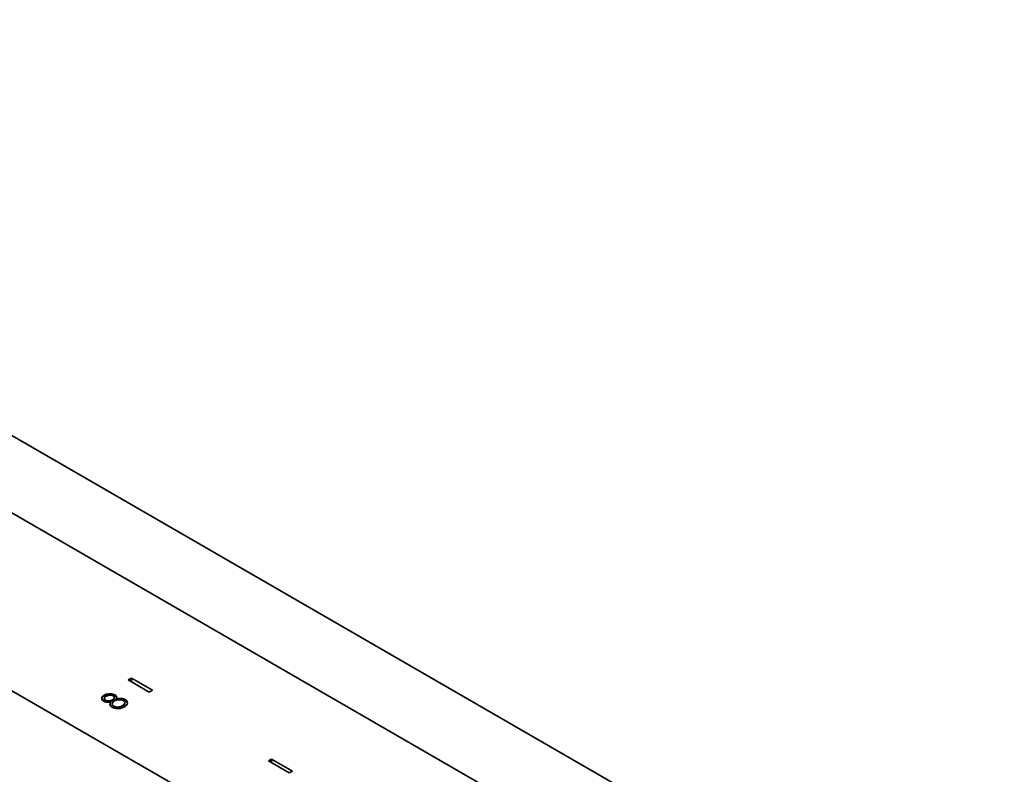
# Paper-space layout 'Blatt1' of a CAD drawing. Header units: millimetres. Extents: x 5 to 589, y 4 to 401.
# Tile 5 of 8: x 136 to 262, y 104 to 201. Entities that reach past the tile are written whole.
import ezdxf

# ---------------------------------------------------------------- set-up
doc = ezdxf.new("R2010")
doc.units = ezdxf.units.MM

psp = doc.layouts.new('Blatt1')

# ---------------------------------------------------------------- linework, layer by layer
at = {"color": 7, "linetype": 'Continuous', "lineweight": 35}
for p, q in [((239.72, 77.35), (24.76, 201.44)), ((47.39, 198.34), (262.35, 74.24)), ((219.93, 65.92), (4.97, 190.01)), ((150.06, 116.78), (149.64, 116.54)), ((152.75, 115.23), (150.06, 116.78)), ((150.06, 116.29), (150.06, 116.78)), ((149.64, 116.54), (152.33, 114.98)), ((146.56, 114.51), (146.56, 114.59)), ((146.56, 114.13), (146.56, 114.03)), ((147.83, 114.18), (147.83, 114.28)), ((147.91, 114.54), (147.91, 114.62)), ((148.07, 114.04), (148.07, 114.12)), ((149.21, 113.94), (149.21, 114.02)), ((152.33, 114.98), (152.75, 115.23)), ((146.7, 113.85), (146.7, 113.93)), ((147.3, 113.43), (147.36, 113.63)), ((147.36, 113.63), (147.36, 113.71)), ((147.61, 113.9), (147.61, 113.98)), ((147.78, 113.08), (147.78, 113.16)), ((148.9, 113.14), (148.9, 113.23)), ((149.54, 113.53), (149.54, 113.61)), ((168.09, 106.37), (167.67, 106.13)), ((167.67, 106.13), (170.36, 104.57)), ((170.78, 104.82), (168.09, 106.37)), ((168.09, 105.88), (168.09, 106.37)), ((170.36, 104.57), (170.78, 104.82))]:
    psp.add_line(p, q, dxfattribs=at)
for points, knots in [([(146.47, 113.8), (146.39, 113.87), (146.23, 114), (146.23, 114.24), (146.35, 114.44), (146.49, 114.54), (146.56, 114.59)], [0, 0, 0, 0, 0.2788367, 0.5584835, 0.7791726, 1, 1, 1, 1]), ([(146.27, 113.98), (146.25, 114.05), (146.23, 114.17), (146.35, 114.36), (146.49, 114.46), (146.56, 114.51)], [0, 0, 0, 0, 0.334032, 0.666912, 1, 1, 1, 1]), ([(146.56, 114.59), (146.67, 114.64), (146.89, 114.74), (147.29, 114.78), (147.65, 114.74), (147.82, 114.66), (147.91, 114.62)], [0, 0, 0, 0, 0.279934, 0.559664, 0.779946, 1, 1, 1, 1]), ([(146.56, 114.51), (146.67, 114.56), (146.89, 114.66), (147.29, 114.7), (147.65, 114.66), (147.82, 114.58), (147.91, 114.54)], [0, 0, 0, 0, 0.279934, 0.559664, 0.779946, 1, 1, 1, 1]), ([(146.8, 114.43), (146.74, 114.39), (146.62, 114.31), (146.55, 114.17), (146.57, 114.03), (146.65, 113.96), (146.7, 113.93)], [0, 0, 0, 0, 0.280674, 0.560566, 0.780625, 1, 1, 1, 1]), ([(146.57, 114.04), (146.57, 114.01), (146.57, 113.94), (146.65, 113.88), (146.7, 113.85)], [0, 0, 0, 0, 0.42522, 1, 1, 1, 1]), ([(147.68, 114.5), (147.6, 114.53), (147.45, 114.59), (147.1, 114.58), (146.92, 114.49), (146.8, 114.43)], [0, 0, 0, 0, 0.278962, 0.559825, 1, 1, 1, 1]), ([(147.61, 113.98), (147.67, 114.02), (147.78, 114.11), (147.84, 114.26), (147.81, 114.4), (147.72, 114.47), (147.68, 114.5)], [0, 0, 0, 0, 0.280168, 0.56013, 0.780478, 1, 1, 1, 1]), ([(147.61, 113.9), (147.66, 113.94), (147.78, 114.02), (147.84, 114.14), (147.83, 114.19), (147.83, 114.19)], [0, 0, 0, 0, 0.495966, 0.991567, 1, 1, 1, 1]), ([(147.91, 114.62), (147.96, 114.58), (148.08, 114.51), (148.15, 114.33), (148.1, 114.2), (148.07, 114.12)], [0, 0, 0, 0, 0.280155, 0.560268, 1, 1, 1, 1]), ([(147.91, 114.54), (147.97, 114.5), (148.07, 114.43), (148.1, 114.34), (148.11, 114.3)], [0, 0, 0, 0, 0.5502428, 1, 1, 1, 1]), ([(148.07, 114.12), (148.3, 114.15), (148.61, 114.2), (149.01, 114.12), (149.14, 114.05), (149.21, 114.02)], [0, 0, 0, 0, 0.558261, 0.779095, 1, 1, 1, 1]), ([(148.07, 114.04), (148.3, 114.07), (148.61, 114.12), (149.01, 114.04), (149.14, 113.97), (149.21, 113.94)], [0, 0, 0, 0, 0.558261, 0.779095, 1, 1, 1, 1]), ([(149.21, 114.02), (149.31, 113.95), (149.48, 113.83), (149.52, 113.68), (149.54, 113.61)], [0, 0, 0, 0, 0.559331, 1, 1, 1, 1]), ([(147.36, 113.71), (147.18, 113.69), (146.94, 113.66), (146.63, 113.72), (146.53, 113.78), (146.47, 113.8)], [0, 0, 0, 0, 0.557718, 0.778918, 1, 1, 1, 1]), ([(146.7, 113.93), (146.78, 113.9), (146.94, 113.84), (147.21, 113.85), (147.44, 113.9), (147.55, 113.95), (147.61, 113.98)], [0, 0, 0, 0, 0.277721, 0.558224, 0.779072, 1, 1, 1, 1]), ([(146.7, 113.85), (146.78, 113.82), (146.94, 113.76), (147.21, 113.77), (147.44, 113.82), (147.55, 113.87), (147.61, 113.9)], [0, 0, 0, 0, 0.277721, 0.558224, 0.779072, 1, 1, 1, 1]), ([(147.55, 113.03), (147.47, 113.09), (147.33, 113.19), (147.23, 113.44), (147.31, 113.6), (147.36, 113.71)], [0, 0, 0, 0, 0.279986, 0.55987, 1, 1, 1, 1]), ([(149.15, 113.08), (149.02, 113.01), (148.77, 112.88), (148.29, 112.84), (147.86, 112.89), (147.65, 112.99), (147.55, 113.03)], [0, 0, 0, 0, 0.280534, 0.559247, 0.779802, 1, 1, 1, 1]), ([(147.87, 113.84), (147.79, 113.78), (147.63, 113.67), (147.56, 113.48), (147.6, 113.29), (147.72, 113.2), (147.78, 113.16)], [0, 0, 0, 0, 0.280279, 0.560102, 0.780299, 1, 1, 1, 1]), ([(147.6, 113.28), (147.61, 113.26), (147.62, 113.18), (147.71, 113.12), (147.78, 113.08)], [0, 0, 0, 0, 0.289799, 1, 1, 1, 1]), ([(147.78, 113.16), (147.88, 113.12), (148.07, 113.04), (148.51, 113.05), (148.75, 113.16), (148.9, 113.23)], [0, 0, 0, 0, 0.279844, 0.560162, 1, 1, 1, 1]), ([(147.78, 113.08), (147.88, 113.04), (148.07, 112.96), (148.51, 112.96), (148.75, 113.08), (148.9, 113.14)], [0, 0, 0, 0, 0.279844, 0.560162, 1, 1, 1, 1]), ([(148.99, 113.89), (148.9, 113.93), (148.7, 114), (148.36, 114), (148.08, 113.94), (147.94, 113.87), (147.87, 113.84)], [0, 0, 0, 0, 0.278297, 0.558494, 0.779149, 1, 1, 1, 1]), ([(148.9, 113.23), (148.98, 113.28), (149.14, 113.38), (149.21, 113.58), (149.17, 113.76), (149.05, 113.84), (148.99, 113.89)], [0, 0, 0, 0, 0.28063, 0.56003, 0.780214, 1, 1, 1, 1]), ([(148.9, 113.14), (148.98, 113.2), (149.13, 113.3), (149.22, 113.47), (149.18, 113.57), (149.17, 113.6)], [0, 0, 0, 0, 0.409367, 0.816939, 1, 1, 1, 1]), ([(149.54, 113.61), (149.52, 113.5), (149.49, 113.29), (149.25, 113.14), (149.15, 113.08)], [0, 0, 0, 0, 0.557758, 1, 1, 1, 1]), ([(149.21, 113.94), (149.31, 113.87), (149.48, 113.75), (149.52, 113.6), (149.54, 113.53)], [0, 0, 0, 0, 0.559331, 1, 1, 1, 1])]:
    psp.add_open_spline(points, degree=3, knots=knots, dxfattribs=at)

doc.saveas('drawing.dxf')
